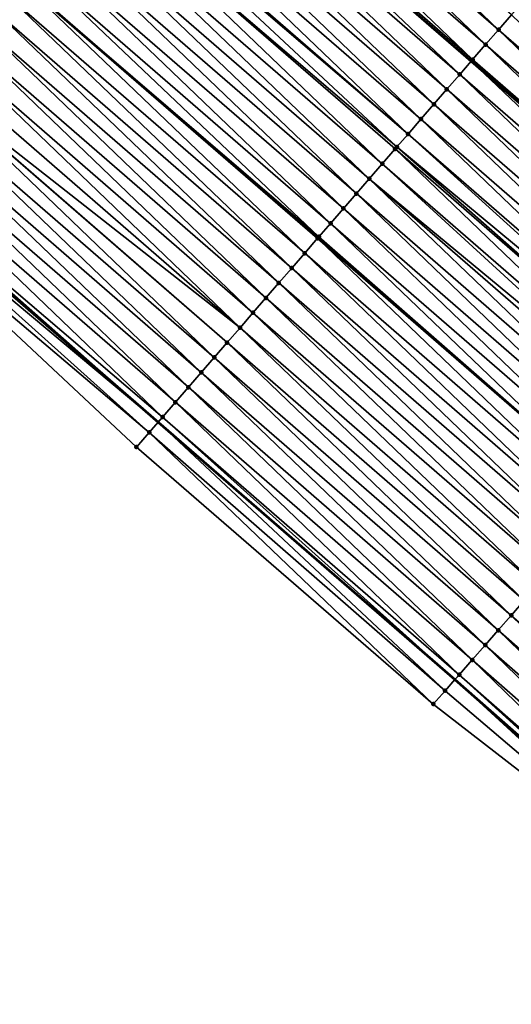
# Model space of a CAD drawing. Header units: feet. Extents: x 2017424 to 2024169, y 808042 to 818730.
# Tile 189 of 256: x 2018992 to 2019017, y 817349 to 817399. Entities that reach past the tile are written whole.
import ezdxf

# ---------------------------------------------------------------- set-up
doc = ezdxf.new("R2010")
doc.units = ezdxf.units.FT
doc.header["$MEASUREMENT"] = 0
for name, color, linetype, lineweight in [('EP_Travel Lane', 172, 'Continuous', 53), ('NB-Road Shots', 141, 'Continuous', 100), ('NB-Road X-Section', 40, 'Continuous', 13), ('STRIPING', 60, 'Continuous', 53)]:
    doc.layers.add(name, color=color, linetype=linetype, lineweight=lineweight)
doc.layers.add('I-77-MM15-17_NB-Surface-BORDER', color=7, linetype='Continuous')
doc.layers.add('I-77-MM15-17_NB-Surface-TIN', color=7, linetype='Continuous')

msp = doc.modelspace()

# ---------------------------------------------------------------- linework, layer by layer
at = {"layer": 'EP_Travel Lane'}
for points in [[(2018985.073937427, 817423.4912636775, 263.0262041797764), (2019000.181863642, 817410.3891753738, 262.8748321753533), (2019015.2915109, 817397.2868091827, 262.7117436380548), (2019030.427213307, 817384.1318589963, 262.5426080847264), (2019045.419234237, 817370.8950168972, 262.3686872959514), (2019060.411304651, 817357.6581311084, 262.203116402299), (2019075.466952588, 817344.3985831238, 262.0585442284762), (2019090.486803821, 817331.1927765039, 261.9129258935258), (2019105.520946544, 817317.9506723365, 261.7715390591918), (2019120.426101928, 817304.6159102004, 261.6282406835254), (2019135.331148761, 817291.2812451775, 261.4633631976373), (2019150.231595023, 817277.829352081, 261.3383087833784), (2019165.037024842, 817264.3838633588, 261.2022592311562), (2019179.87222211, 817250.8965134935, 261.0539170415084), (2019194.609704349, 817237.3771864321, 260.867438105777), (2019209.347330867, 817223.8577270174, 260.7043416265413)], [(2018984.308099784, 817392.0901700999, 262.3623027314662), (2018999.417576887, 817378.9879514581, 262.1726047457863), (2019014.458892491, 817365.9276127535, 261.9940425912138), (2019029.493000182, 817352.7387448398, 261.822046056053), (2019044.527161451, 817339.5498299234, 261.6590692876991), (2019059.44101462, 817326.3642059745, 261.5083338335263), (2019074.392999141, 817313.0818735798, 261.374234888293), (2019089.301963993, 817299.82693746, 261.2459221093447), (2019104.207213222, 817286.4920913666, 261.1213110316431), (2019119.112398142, 817273.1573028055, 260.9838827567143), (2019133.876936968, 817259.8264568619, 260.8269074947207), (2019148.682232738, 817246.3810898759, 260.6677443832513), (2019163.427059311, 817232.9762735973, 260.5117639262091), (2019178.164744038, 817219.4567607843, 260.3580951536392), (2019192.902361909, 817205.9373093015, 260.1935969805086), (2019207.666107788, 817192.4168013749, 260.0226011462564), (2019222.422592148, 817178.9177927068, 259.8709011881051), (2019237.08707226, 817165.4916230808, 259.751925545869), (2019251.732865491, 817151.8721054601, 259.6545377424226), (2019266.378700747, 817138.2525487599, 259.5691820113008), (2019281.054135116, 817124.6303908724, 259.4533578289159), (2019295.722256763, 817111.0352472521, 259.3179440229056), (2019310.345259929, 817097.4885562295, 259.17563194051), (2019324.82708628, 817083.8413021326, 259.0287365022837)]]:
    msp.add_polyline3d(points, dxfattribs=at)
at = {"layer": 'I-77-MM15-17_NB-Surface-BORDER', "color": 3, "linetype": 'Continuous', "lineweight": -3}
msp.add_polyline3d([(2019324.525445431, 817083.5234696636, 259.0168575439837), (2019309.994167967, 817097.1133661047, 259.1600204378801), (2019294.676345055, 817109.9073868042, 259.2542845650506), (2019280.602808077, 817124.1436772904, 259.4284852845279), (2019265.923801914, 817137.7635549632, 259.5430053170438), (2019251.372530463, 817151.4847636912, 259.6337164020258), (2019236.668594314, 817165.041774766, 259.7285835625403), (2019222.13068193, 817178.5988392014, 259.8568050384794), (2019207.478499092, 817192.2118087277, 260.0138645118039), (2019192.555326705, 817205.5592796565, 260.1713774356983), (2019177.413687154, 817218.6384822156, 260.3215726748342), (2019163.095211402, 817232.6147297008, 260.4951970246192), (2019148.160933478, 817245.8074219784, 260.6370065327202), (2019133.089710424, 817258.9601988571, 260.7760595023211), (2019118.656992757, 817272.6485206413, 260.9586559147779), (2019103.771362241, 817286.0051927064, 261.0934921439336), (2019088.866111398, 817299.3400326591, 261.2185314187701), (2019073.958506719, 817312.5930802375, 261.3456651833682), (2019058.815360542, 817325.6603837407, 261.4650958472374), (2019044.039869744, 817338.9944599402, 261.6295203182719), (2019029.20618714, 817352.4118348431, 261.806909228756), (2019013.3686053, 817364.6850217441, 261.9264749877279), (2018998.315566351, 817377.7179933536, 262.1044480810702), (2018983.699811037, 817391.389350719, 262.3112769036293)], dxfattribs=at)
at = {"layer": 'I-77-MM15-17_NB-Surface-TIN', "color": 128, "linetype": 'Continuous', "lineweight": -3}
for points in [[(2019016.673488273, 817398.8803231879, 262.7258759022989), (2019002.219172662, 817412.7380268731, 262.9192315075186), (2019001.563960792, 817411.9825816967, 262.9079870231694)], [(2019016.673488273, 817398.8803231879, 262.7258759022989), (2019017.328646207, 817399.6358151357, 262.7286873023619), (2019002.219172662, 817412.7380268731, 262.9192315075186)], [(2019016.018327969, 817398.1248332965, 262.722693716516), (2019001.563960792, 817411.9825816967, 262.9079870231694), (2019000.908734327, 817411.2271491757, 262.8944606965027)], [(2019016.018327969, 817398.1248332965, 262.722693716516), (2019016.673488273, 817398.8803231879, 262.7258759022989), (2019001.563960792, 817411.9825816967, 262.9079870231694)], [(2019015.363129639, 817397.3693763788, 262.7135661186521), (2019000.908734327, 817411.2271491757, 262.8944606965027), (2019000.253482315, 817410.4717388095, 262.8769396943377)], [(2019015.363129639, 817397.3693763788, 262.7135661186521), (2019016.018327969, 817398.1248332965, 262.722693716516), (2019000.908734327, 817411.2271491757, 262.8944606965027)], [(2019014.707883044, 817396.6139613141, 262.6968920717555), (2019000.181863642, 817410.3891753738, 262.8748321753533), (2018999.598219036, 817409.7163382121, 262.8576572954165)], [(2019000.253482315, 817410.4717388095, 262.8769396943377), (2019000.181863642, 817410.3891753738, 262.8748321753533), (2019015.2915109, 817397.2868091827, 262.7117436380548)], [(2019014.707883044, 817396.6139613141, 262.6968920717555), (2019015.2915109, 817397.2868091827, 262.7117436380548), (2019000.181863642, 817410.3891753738, 262.8748321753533)], [(2019015.363129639, 817397.3693763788, 262.7135661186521), (2019000.253482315, 817410.4717388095, 262.8769396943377), (2019015.2915109, 817397.2868091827, 262.7117436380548)], [(2019014.05261802, 817395.8585622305, 262.6773365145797), (2018999.598219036, 817409.7163382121, 262.8576572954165), (2018998.942961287, 817408.96093282, 262.8392394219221)], [(2019014.05261802, 817395.8585622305, 262.6773365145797), (2019014.707883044, 817396.6139613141, 262.6968920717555), (2018999.598219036, 817409.7163382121, 262.8576572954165)], [(2019013.397357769, 817395.1031590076, 262.6585272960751), (2018998.942961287, 817408.96093282, 262.8392394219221), (2018998.287715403, 817408.2055171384, 262.8226768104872)], [(2019013.397357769, 817395.1031590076, 262.6585272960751), (2019014.05261802, 817395.8585622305, 262.6773365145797), (2018998.942961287, 817408.96093282, 262.8392394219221)], [(2019012.742108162, 817394.3477465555, 262.6413822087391), (2018998.287715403, 817408.2055171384, 262.8226768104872), (2018997.63247658, 817407.4500953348, 262.807218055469)], [(2019012.742108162, 817394.3477465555, 262.6413822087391), (2019013.397357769, 817395.1031590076, 262.6585272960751), (2018998.287715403, 817408.2055171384, 262.8226768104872)], [(2019012.086863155, 817393.5923301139, 262.6249564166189), (2018997.63247658, 817407.4500953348, 262.807218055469), (2018996.977221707, 817406.6946874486, 262.7892498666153)], [(2019012.086863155, 817393.5923301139, 262.6249564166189), (2019012.742108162, 817394.3477465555, 262.6413822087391), (2018997.63247658, 817407.4500953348, 262.807218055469)], [(2019011.519796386, 817392.9385725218, 262.6107219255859), (2018996.888286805, 817406.5921630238, 262.7865161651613), (2018996.321944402, 817405.9392990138, 262.7677744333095)], [(2019012.086863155, 817393.5923301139, 262.6249564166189), (2018996.977221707, 817406.6946874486, 262.7892498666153), (2018996.888286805, 817406.5921630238, 262.7865161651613)], [(2019011.519796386, 817392.9385725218, 262.6107219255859), (2019012.086863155, 817393.5923301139, 262.6249564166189), (2018996.888286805, 817406.5921630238, 262.7865161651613)], [(2019010.776324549, 817392.0815393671, 262.5845073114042), (2018996.321944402, 817405.9392990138, 262.7677744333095), (2018995.666666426, 817405.1839111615, 262.7461939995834)], [(2019010.776324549, 817392.0815393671, 262.5845073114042), (2019011.431614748, 817392.8369166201, 262.6079991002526), (2018996.321944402, 817405.9392990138, 262.7677744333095)], [(2019011.431614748, 817392.8369166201, 262.6079991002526), (2019011.519796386, 817392.9385725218, 262.6107219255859), (2018996.321944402, 817405.9392990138, 262.7677744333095)], [(2019010.121019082, 817391.3261753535, 262.5586283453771), (2018995.666666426, 817405.1839111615, 262.7461939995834), (2018995.011390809, 817404.4285212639, 262.7249823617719)], [(2019010.121019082, 817391.3261753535, 262.5586283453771), (2019010.776324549, 817392.0815393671, 262.5845073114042), (2018995.666666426, 817405.1839111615, 262.7461939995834)], [(2019009.465733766, 817390.570793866, 262.5359000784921), (2018995.011390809, 817404.4285212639, 262.7249823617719), (2018994.356124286, 817403.67312348, 262.705192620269)], [(2019009.465733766, 817390.570793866, 262.5359000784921), (2019010.121019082, 817391.3261753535, 262.5586283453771), (2018995.011390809, 817404.4285212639, 262.7249823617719)], [(2019008.810451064, 817389.8154101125, 262.5135803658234), (2018994.356124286, 817403.67312348, 262.705192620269), (2018993.70086534, 817402.9177191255, 262.686587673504)], [(2019008.810451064, 817389.8154101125, 262.5135803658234), (2019009.465733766, 817390.570793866, 262.5359000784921), (2018994.356124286, 817403.67312348, 262.705192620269)], [(2019008.155174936, 817389.0600206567, 262.4922888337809), (2018993.70086534, 817402.9177191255, 262.686587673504), (2018993.045595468, 817402.1623242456, 262.6662743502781)], [(2019008.155174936, 817389.0600206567, 262.4922888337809), (2019008.810451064, 817389.8154101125, 262.5135803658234), (2018993.70086534, 817402.9177191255, 262.686587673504)], [(2019007.564781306, 817388.3794712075, 262.4696431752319), (2018993.045595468, 817402.1623242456, 262.6662743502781), (2018992.397879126, 817401.4156643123, 262.6440870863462)], [(2019007.564781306, 817388.3794712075, 262.4696431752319), (2019008.155174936, 817389.0600206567, 262.4922888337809), (2018993.045595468, 817402.1623242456, 262.6662743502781)], [(2019006.844565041, 817387.5492917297, 262.4406931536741), (2018992.390311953, 817401.4069411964, 262.6438278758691), (2018991.735020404, 817400.6515651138, 262.6201252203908)], [(2019007.499873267, 817388.3046533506, 262.4670035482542), (2018992.397879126, 817401.4156643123, 262.6440870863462), (2018992.390311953, 817401.4069411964, 262.6438278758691)], [(2019006.844565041, 817387.5492917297, 262.4406931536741), (2019007.499873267, 817388.3046533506, 262.4670035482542), (2018992.390311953, 817401.4069411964, 262.6438278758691)], [(2019007.564781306, 817388.3794712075, 262.4696431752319), (2018992.397879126, 817401.4156643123, 262.6440870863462), (2019007.507438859, 817388.3133740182, 262.4673112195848)], [(2019007.499873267, 817388.3046533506, 262.4670035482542), (2019007.507438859, 817388.3133740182, 262.4673112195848), (2018992.397879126, 817401.4156643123, 262.6440870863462)], [(2019006.18929481, 817386.7938971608, 262.4203235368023), (2018991.735020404, 817400.6515651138, 262.6201252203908), (2018991.079733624, 817399.8961848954, 262.5971683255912)], [(2019006.18929481, 817386.7938971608, 262.4203235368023), (2019006.844565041, 817387.5492917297, 262.4406931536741), (2018991.735020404, 817400.6515651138, 262.6201252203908)], [(2019005.534036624, 817386.0384921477, 262.4018371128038), (2018991.079733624, 817399.8961848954, 262.5971683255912), (2018990.424456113, 817399.1407966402, 262.575660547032)], [(2019005.534036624, 817386.0384921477, 262.4018371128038), (2019006.18929481, 817386.7938971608, 262.4203235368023), (2018991.079733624, 817399.8961848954, 262.5971683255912)], [(2019031.823974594, 817385.7246917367, 262.5494404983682), (2019017.328646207, 817399.6358151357, 262.7286873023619), (2019016.673488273, 817398.8803231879, 262.7258759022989)], [(2019004.878768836, 817385.2830954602, 262.3818495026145), (2018990.424456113, 817399.1407966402, 262.575660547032), (2018989.769186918, 817398.3854011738, 262.5554529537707)], [(2019004.878768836, 817385.2830954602, 262.3818495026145), (2019005.534036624, 817386.0384921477, 262.4018371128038), (2018990.424456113, 817399.1407966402, 262.575660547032)], [(2019031.164661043, 817384.9728236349, 262.5464571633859), (2019016.673488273, 817398.8803231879, 262.7258759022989), (2019016.018327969, 817398.1248332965, 262.722693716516)], [(2019031.164661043, 817384.9728236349, 262.5464571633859), (2019031.823974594, 817385.7246917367, 262.5494404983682), (2019016.673488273, 817398.8803231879, 262.7258759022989)], [(2019004.223500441, 817384.5276992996, 262.3617669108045), (2018989.769186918, 817398.3854011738, 262.5554529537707), (2018989.11393024, 817397.6299948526, 262.5372026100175)], [(2019004.223500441, 817384.5276992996, 262.3617669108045), (2019004.878768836, 817385.2830954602, 262.3818495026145), (2018989.769186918, 817398.3854011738, 262.5554529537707)], [(2019030.505350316, 817384.2209530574, 262.543948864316), (2019016.018327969, 817398.1248332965, 262.722693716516), (2019015.363129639, 817397.3693763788, 262.7135661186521)], [(2019030.505350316, 817384.2209530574, 262.543948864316), (2019031.164661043, 817384.9728236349, 262.5464571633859), (2019016.018327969, 817398.1248332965, 262.722693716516)], [(2019003.568230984, 817383.7723040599, 262.3415182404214), (2018989.11393024, 817397.6299948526, 262.5372026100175), (2018988.458656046, 817396.8746037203, 262.5162135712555)], [(2019003.568230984, 817383.7723040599, 262.3415182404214), (2019004.223500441, 817384.5276992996, 262.3617669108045), (2018989.11393024, 817397.6299948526, 262.5372026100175)], [(2019029.845987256, 817383.4691283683, 262.53263462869), (2019015.2915109, 817397.2868091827, 262.7117436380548), (2019014.707883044, 817396.6139613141, 262.6968920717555)], [(2019015.363129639, 817397.3693763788, 262.7135661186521), (2019015.2915109, 817397.2868091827, 262.7117436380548), (2019030.427213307, 817384.1318589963, 262.5426080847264)], [(2019029.845987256, 817383.4691283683, 262.53263462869), (2019030.427213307, 817384.1318589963, 262.5426080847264), (2019015.2915109, 817397.2868091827, 262.7117436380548)], [(2019030.505350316, 817384.2209530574, 262.543948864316), (2019015.363129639, 817397.3693763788, 262.7135661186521), (2019030.427213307, 817384.1318589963, 262.5426080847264)], [(2019003.568230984, 817383.7723040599, 262.3415182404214), (2018988.458656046, 817396.8746037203, 262.5162135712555), (2018987.811450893, 817396.1285918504, 262.4894943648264)], [(2019029.186545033, 817382.7173730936, 262.5079997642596), (2019014.707883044, 817396.6139613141, 262.6968920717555), (2019014.05261802, 817395.8585622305, 262.6773365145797)], [(2019029.186545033, 817382.7173730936, 262.5079997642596), (2019029.845987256, 817383.4691283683, 262.53263462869), (2019014.707883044, 817396.6139613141, 262.6968920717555)], [(2019002.25761983, 817382.2615762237, 262.2897258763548), (2018987.803342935, 817396.1192463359, 262.489139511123), (2018987.148018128, 817395.3638990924, 262.460236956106)], [(2019002.912941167, 817383.0169264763, 262.3180860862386), (2018987.811450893, 817396.1285918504, 262.4894943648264), (2018987.803342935, 817396.1192463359, 262.489139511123)], [(2019002.25761983, 817382.2615762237, 262.2897258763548), (2019002.912941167, 817383.0169264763, 262.3180860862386), (2018987.803342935, 817396.1192463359, 262.489139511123)], [(2019002.912941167, 817383.0169264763, 262.3180860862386), (2019003.568230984, 817383.7723040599, 262.3415182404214), (2018987.811450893, 817396.1285918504, 262.4894943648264)], [(2019028.527124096, 817381.965599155, 262.4869464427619), (2019014.05261802, 817395.8585622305, 262.6773365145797), (2019013.397357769, 817395.1031590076, 262.6585272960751)], [(2019028.527124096, 817381.965599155, 262.4869464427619), (2019029.186545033, 817382.7173730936, 262.5079997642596), (2019014.05261802, 817395.8585622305, 262.6773365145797)], [(2019001.602279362, 817381.5062425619, 262.258374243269), (2018987.148018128, 817395.3638990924, 262.460236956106), (2018986.492702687, 817394.6085437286, 262.4327985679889)], [(2019001.602279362, 817381.5062425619, 262.258374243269), (2019002.25761983, 817382.2615762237, 262.2897258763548), (2018987.148018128, 817395.3638990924, 262.460236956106)], [(2019027.867734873, 817381.2137974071, 262.4712297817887), (2019013.397357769, 817395.1031590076, 262.6585272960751), (2019012.742108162, 817394.3477465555, 262.6413822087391)], [(2019027.867734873, 817381.2137974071, 262.4712297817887), (2019028.527124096, 817381.965599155, 262.4869464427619), (2019013.397357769, 817395.1031590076, 262.6585272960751)], [(2019000.946947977, 817380.750901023, 262.228442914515), (2018986.492702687, 817394.6085437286, 262.4327985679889), (2018985.837412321, 817393.8531666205, 262.4092808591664)], [(2019001.602279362, 817381.5062425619, 262.258374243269), (2018986.492702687, 817394.6085437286, 262.4327985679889), (2019000.946947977, 817380.750901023, 262.228442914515)], [(2019027.208345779, 817380.4619955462, 262.4555347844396), (2019012.742108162, 817394.3477465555, 262.6413822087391), (2019012.086863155, 817393.5923301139, 262.6249564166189)], [(2019027.208345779, 817380.4619955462, 262.4555347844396), (2019027.867734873, 817381.2137974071, 262.4712297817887), (2019012.742108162, 817394.3477465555, 262.6413822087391)], [(2019000.291672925, 817379.9955106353, 262.2073193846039), (2018985.837412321, 817393.8531666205, 262.4092808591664), (2018985.182134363, 817393.0977787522, 262.3877032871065)], [(2019000.291672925, 817379.9955106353, 262.2073193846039), (2019000.946947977, 817380.750901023, 262.228442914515), (2018985.837412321, 817393.8531666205, 262.4092808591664)], [(2019026.92809009, 817380.1424738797, 262.4478968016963), (2019012.086863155, 817393.5923301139, 262.6249564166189), (2019011.519796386, 817392.9385725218, 262.6107219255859)], [(2019026.92809009, 817380.1424738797, 262.4478968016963), (2019027.208345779, 817380.4619955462, 262.4555347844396), (2019012.086863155, 817393.5923301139, 262.6249564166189)], [(2018999.636402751, 817379.2401160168, 262.1869587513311), (2018985.182134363, 817393.0977787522, 262.3877032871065), (2018984.415167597, 817392.2135305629, 262.3708281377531)], [(2018999.636402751, 817379.2401160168, 262.1869587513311), (2019000.291672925, 817379.9955106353, 262.2073193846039), (2018985.182134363, 817393.0977787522, 262.3877032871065)], [(2019025.889498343, 817378.9584525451, 262.4124925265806), (2019011.431614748, 817392.8369166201, 262.6079991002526), (2019010.776324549, 817392.0815393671, 262.5845073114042)], [(2019026.548934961, 817379.710212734, 262.4361843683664), (2019011.519796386, 817392.9385725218, 262.6107219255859), (2019011.431614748, 817392.8369166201, 262.6079991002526)], [(2019025.889498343, 817378.9584525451, 262.4124925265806), (2019026.548934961, 817379.710212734, 262.4361843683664), (2019011.431614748, 817392.8369166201, 262.6079991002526)], [(2019026.548934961, 817379.710212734, 262.4361843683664), (2019026.92809009, 817380.1424738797, 262.4478968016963), (2019011.519796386, 817392.9385725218, 262.6107219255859)], [(2018998.960127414, 817378.4608083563, 262.1425980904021), (2018984.067935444, 817391.8134596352, 262.3431793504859), (2018983.699811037, 817391.389350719, 262.3112769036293)], [(2018984.067935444, 817391.8134596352, 262.3431793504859), (2018999.417576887, 817378.9879514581, 262.1726047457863), (2018984.308099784, 817392.0901700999, 262.3623027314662)], [(2018998.960127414, 817378.4608083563, 262.1425980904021), (2018999.417576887, 817378.9879514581, 262.1726047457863), (2018984.067935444, 817391.8134596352, 262.3431793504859)], [(2018984.415167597, 817392.2135305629, 262.3708281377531), (2018984.308099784, 817392.0901700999, 262.3623027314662), (2018999.417576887, 817378.9879514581, 262.1726047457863)], [(2018999.636402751, 817379.2401160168, 262.1869587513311), (2018984.415167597, 817392.2135305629, 262.3708281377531), (2018999.417576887, 817378.9879514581, 262.1726047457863)], [(2019025.543966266, 817378.564563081, 262.3985449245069), (2019010.776324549, 817392.0815393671, 262.5845073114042), (2019010.121019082, 817391.3261753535, 262.5586283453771)], [(2019025.543966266, 817378.564563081, 262.3985449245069), (2019025.889498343, 817378.9584525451, 262.4124925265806), (2019010.776324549, 817392.0815393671, 262.5845073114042)], [(2018998.960127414, 817378.4608083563, 262.1425980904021), (2018983.699811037, 817391.389350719, 262.3112769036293), (2018998.315566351, 817377.7179933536, 262.1044480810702)], [(2019024.570603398, 817377.4549512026, 262.3614559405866), (2019010.121019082, 817391.3261753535, 262.5586283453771), (2019009.465733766, 817390.570793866, 262.5359000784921)], [(2019024.570603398, 817377.4549512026, 262.3614559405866), (2019025.230044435, 817378.2067075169, 262.3858913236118), (2019010.121019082, 817391.3261753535, 262.5586283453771)], [(2019025.230044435, 817378.2067075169, 262.3858913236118), (2019025.543966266, 817378.564563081, 262.3985449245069), (2019010.121019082, 817391.3261753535, 262.5586283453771)], [(2019023.911194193, 817376.7031669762, 262.3423769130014), (2019009.465733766, 817390.570793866, 262.5359000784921), (2019008.810451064, 817389.8154101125, 262.5135803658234)], [(2019023.911194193, 817376.7031669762, 262.3423769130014), (2019024.570603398, 817377.4549512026, 262.3614559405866), (2019009.465733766, 817390.570793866, 262.5359000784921)], [(2019023.251797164, 817375.9513720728, 262.3253467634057), (2019008.810451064, 817389.8154101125, 262.5135803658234), (2019008.155174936, 817389.0600206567, 262.4922888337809)], [(2019023.251797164, 817375.9513720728, 262.3253467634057), (2019023.911194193, 817376.7031669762, 262.3423769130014), (2019008.810451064, 817389.8154101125, 262.5135803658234)], [(2019007.564781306, 817388.3794712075, 262.4696431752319), (2019022.599950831, 817375.208319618, 262.2973581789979), (2019008.155174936, 817389.0600206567, 262.4922888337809)], [(2019023.251797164, 817375.9513720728, 262.3253467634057), (2019008.155174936, 817389.0600206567, 262.4922888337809), (2019022.599950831, 817375.208319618, 262.2973581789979)], [(2019021.932860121, 817374.4479076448, 262.2672263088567), (2019007.499873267, 817388.3046533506, 262.4670035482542), (2019006.844565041, 817387.5492917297, 262.4406931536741)], [(2019022.592333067, 817375.1996359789, 262.2970310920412), (2019007.507438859, 817388.3133740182, 262.4673112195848), (2019007.499873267, 817388.3046533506, 262.4670035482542)], [(2019021.932860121, 817374.4479076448, 262.2672263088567), (2019022.592333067, 817375.1996359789, 262.2970310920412), (2019007.499873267, 817388.3046533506, 262.4670035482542)], [(2019007.564781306, 817388.3794712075, 262.4696431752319), (2019007.507438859, 817388.3133740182, 262.4673112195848), (2019022.599950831, 817375.208319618, 262.2973581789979)], [(2019022.592333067, 817375.1996359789, 262.2970310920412), (2019022.599950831, 817375.208319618, 262.2973581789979), (2019007.507438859, 817388.3133740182, 262.4673112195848)], [(2019021.273434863, 817373.6961374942, 262.2454461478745), (2019006.844565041, 817387.5492917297, 262.4406931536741), (2019006.18929481, 817386.7938971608, 262.4203235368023)], [(2019021.273434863, 817373.6961374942, 262.2454461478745), (2019021.932860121, 817374.4479076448, 262.2672263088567), (2019006.844565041, 817387.5492917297, 262.4406931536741)], [(2019020.614016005, 817372.9443617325, 262.2247427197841), (2019006.18929481, 817386.7938971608, 262.4203235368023), (2019005.534036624, 817386.0384921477, 262.4018371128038)], [(2019020.614016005, 817372.9443617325, 262.2247427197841), (2019021.273434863, 817373.6961374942, 262.2454461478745), (2019006.18929481, 817386.7938971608, 262.4203235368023)], [(2019019.954587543, 817372.1925943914, 262.2024233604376), (2019005.534036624, 817386.0384921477, 262.4018371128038), (2019004.878768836, 817385.2830954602, 262.3818495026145)], [(2019019.954587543, 817372.1925943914, 262.2024233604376), (2019020.614016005, 817372.9443617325, 262.2247427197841), (2019005.534036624, 817386.0384921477, 262.4018371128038)], [(2019019.295170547, 817371.4408169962, 262.1820333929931), (2019004.878768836, 817385.2830954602, 262.3818495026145), (2019004.223500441, 817384.5276992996, 262.3617669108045)], [(2019019.295170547, 817371.4408169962, 262.1820333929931), (2019019.954587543, 817372.1925943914, 262.2024233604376), (2019004.878768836, 817385.2830954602, 262.3818495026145)], [(2019018.635763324, 817370.6890310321, 262.1632878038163), (2019004.223500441, 817384.5276992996, 262.3617669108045), (2019003.568230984, 817383.7723040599, 262.3415182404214)], [(2019018.635763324, 817370.6890310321, 262.1632878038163), (2019019.295170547, 817371.4408169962, 262.1820333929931), (2019004.223500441, 817384.5276992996, 262.3617669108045)], [(2019017.976321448, 817369.9372754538, 262.1387112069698), (2019003.568230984, 817383.7723040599, 262.3415182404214), (2019002.912941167, 817383.0169264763, 262.3180860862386)], [(2019017.976321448, 817369.9372754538, 262.1387112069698), (2019018.635763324, 817370.6890310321, 262.1632878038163), (2019003.568230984, 817383.7723040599, 262.3415182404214)], [(2019017.316841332, 817369.1855534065, 262.1077000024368), (2019002.912941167, 817383.0169264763, 262.3180860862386), (2019002.25761983, 817382.2615762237, 262.2897258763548)], [(2019017.316841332, 817369.1855534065, 262.1077000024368), (2019017.976321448, 817369.9372754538, 262.1387112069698), (2019002.912941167, 817383.0169264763, 262.3180860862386)], [(2019016.657360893, 817368.4338316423, 262.0766344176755), (2019002.25761983, 817382.2615762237, 262.2897258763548), (2019001.602279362, 817381.5062425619, 262.258374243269)], [(2019016.657360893, 817368.4338316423, 262.0766344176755), (2019017.316841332, 817369.1855534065, 262.1077000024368), (2019002.25761983, 817382.2615762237, 262.2897258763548)], [(2019015.997887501, 817367.6821036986, 262.0467547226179), (2019001.602279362, 817381.5062425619, 262.258374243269), (2019000.946947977, 817380.750901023, 262.228442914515)], [(2019015.997887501, 817367.6821036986, 262.0467547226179), (2019016.657360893, 817368.4338316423, 262.0766344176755), (2019001.602279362, 817381.5062425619, 262.258374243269)], [(2019015.338445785, 817366.9303479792, 262.0222051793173), (2019000.946947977, 817380.750901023, 262.228442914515), (2019000.291672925, 817379.9955106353, 262.2073193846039)], [(2019015.338445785, 817366.9303479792, 262.0222051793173), (2019015.997887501, 817367.6821036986, 262.0467547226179), (2019000.946947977, 817380.750901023, 262.228442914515)], [(2019014.679041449, 817366.1785594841, 262.0039452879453), (2019000.291672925, 817379.9955106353, 262.2073193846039), (2018999.636402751, 817379.2401160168, 262.1869587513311)], [(2019014.679041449, 817366.1785594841, 262.0039452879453), (2019015.338445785, 817366.9303479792, 262.0222051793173), (2019000.291672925, 817379.9955106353, 262.2073193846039)], [(2019013.963746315, 817365.3631980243, 261.9717700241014), (2018999.417576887, 817378.9879514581, 262.1726047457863), (2018998.960127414, 817378.4608083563, 262.1425980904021)], [(2018999.636402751, 817379.2401160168, 262.1869587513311), (2018999.417576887, 817378.9879514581, 262.1726047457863), (2019014.458892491, 817365.9276127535, 261.9940425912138)], [(2019013.963746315, 817365.3631980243, 261.9717700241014), (2019014.458892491, 817365.9276127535, 261.9940425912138), (2018999.417576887, 817378.9879514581, 262.1726047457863)], [(2019014.679041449, 817366.1785594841, 262.0039452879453), (2018999.636402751, 817379.2401160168, 262.1869587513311), (2019014.458892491, 817365.9276127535, 261.9940425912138)], [(2019013.3686053, 817364.6850217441, 261.9264749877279), (2018998.960127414, 817378.4608083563, 262.1425980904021), (2018998.315566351, 817377.7179933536, 262.1044480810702)], [(2019013.3686053, 817364.6850217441, 261.9264749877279), (2019013.963746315, 817365.3631980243, 261.9717700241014), (2018998.960127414, 817378.4608083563, 262.1425980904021)], [(2019017.316841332, 817369.1855534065, 262.1077000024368), (2019032.353932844, 817356.0001466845, 261.9308362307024), (2019017.976321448, 817369.9372754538, 262.1387112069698)], [(2019016.657360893, 817368.4338316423, 262.0766344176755), (2019031.694450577, 817355.2484265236, 261.8994632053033), (2019017.316841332, 817369.1855534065, 262.1077000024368)], [(2019017.316841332, 817369.1855534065, 262.1077000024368), (2019031.694450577, 817355.2484265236, 261.8994632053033), (2019032.353932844, 817356.0001466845, 261.9308362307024)], [(2019015.997887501, 817367.6821036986, 262.0467547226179), (2019031.034980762, 817354.4966954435, 261.870185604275), (2019016.657360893, 817368.4338316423, 262.0766344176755)], [(2019016.657360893, 817368.4338316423, 262.0766344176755), (2019031.034980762, 817354.4966954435, 261.870185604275), (2019031.694450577, 817355.2484265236, 261.8994632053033)], [(2019015.338445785, 817366.9303479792, 262.0222051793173), (2019030.375556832, 817353.7449241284, 261.8486291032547), (2019015.997887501, 817367.6821036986, 262.0467547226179)], [(2019015.997887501, 817367.6821036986, 262.0467547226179), (2019030.375556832, 817353.7449241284, 261.8486291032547), (2019031.034980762, 817354.4966954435, 261.870185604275)], [(2019014.679041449, 817366.1785594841, 262.0039452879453), (2019029.716173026, 817352.9931176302, 261.8338242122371), (2019015.338445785, 817366.9303479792, 262.0222051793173)], [(2019015.338445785, 817366.9303479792, 262.0222051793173), (2019029.716173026, 817352.9931176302, 261.8338242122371), (2019030.375556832, 817353.7449241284, 261.8486291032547)], [(2019013.963746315, 817365.3631980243, 261.9717700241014), (2019029.20618714, 817352.4118348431, 261.806909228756), (2019014.458892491, 817365.9276127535, 261.9940425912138)], [(2019014.679041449, 817366.1785594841, 262.0039452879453), (2019014.458892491, 817365.9276127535, 261.9940425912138), (2019029.493000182, 817352.7387448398, 261.822046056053)], [(2019029.20618714, 817352.4118348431, 261.806909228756), (2019029.493000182, 817352.7387448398, 261.822046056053), (2019014.458892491, 817365.9276127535, 261.9940425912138)], [(2019014.679041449, 817366.1785594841, 262.0039452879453), (2019029.493000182, 817352.7387448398, 261.822046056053), (2019029.716173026, 817352.9931176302, 261.8338242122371)], [(2019013.3686053, 817364.6850217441, 261.9264749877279), (2019029.20618714, 817352.4118348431, 261.806909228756), (2019013.963746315, 817365.3631980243, 261.9717700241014)]]:
    msp.add_3dface(points, dxfattribs=at)
at = {"layer": 'NB-Road Shots', "lineweight": 100}
for p in [(2019016.673488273, 817398.8803231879, 262.7258759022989), (2019016.018327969, 817398.1248332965, 262.722693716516), (2019015.363129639, 817397.3693763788, 262.7135661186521), (2019014.707883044, 817396.6139613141, 262.6968920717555), (2019014.05261802, 817395.8585622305, 262.6773365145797), (2019013.397357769, 817395.1031590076, 262.6585272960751), (2019012.742108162, 817394.3477465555, 262.6413822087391), (2019012.086863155, 817393.5923301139, 262.6249564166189), (2019011.431614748, 817392.8369166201, 262.6079991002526), (2019011.519796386, 817392.9385725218, 262.6107219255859), (2019010.776324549, 817392.0815393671, 262.5845073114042), (2019010.121019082, 817391.3261753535, 262.5586283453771), (2019009.465733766, 817390.570793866, 262.5359000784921), (2019008.810451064, 817389.8154101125, 262.5135803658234), (2019008.155174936, 817389.0600206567, 262.4922888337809), (2019007.499873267, 817388.3046533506, 262.4670035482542), (2019007.564781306, 817388.3794712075, 262.4696431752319), (2019006.844565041, 817387.5492917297, 262.4406931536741), (2019006.18929481, 817386.7938971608, 262.4203235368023), (2019005.534036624, 817386.0384921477, 262.4018371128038), (2019004.878768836, 817385.2830954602, 262.3818495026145), (2019004.223500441, 817384.5276992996, 262.3617669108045), (2019003.568230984, 817383.7723040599, 262.3415182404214), (2019002.912941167, 817383.0169264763, 262.3180860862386), (2019002.25761983, 817382.2615762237, 262.2897258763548), (2019001.602279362, 817381.5062425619, 262.258374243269), (2019000.946947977, 817380.750901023, 262.228442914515), (2019000.291672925, 817379.9955106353, 262.2073193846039), (2018999.636402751, 817379.2401160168, 262.1869587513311), (2018998.960127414, 817378.4608083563, 262.1425980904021), (2018998.315566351, 817377.7179933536, 262.1044480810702), (2019017.316841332, 817369.1855534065, 262.1077000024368), (2019016.657360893, 817368.4338316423, 262.0766344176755), (2019015.997887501, 817367.6821036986, 262.0467547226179), (2019015.338445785, 817366.9303479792, 262.0222051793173), (2019014.679041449, 817366.1785594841, 262.0039452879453), (2019013.963746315, 817365.3631980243, 261.9717700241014), (2019013.3686053, 817364.6850217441, 261.9264749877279)]:
    msp.add_point(p, dxfattribs=at)
at = {"layer": 'NB-Road X-Section', "extrusion": (-0.7554804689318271, 0.6551164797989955, 0.008465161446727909), "elevation": -989813.962182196, "flags": 128}
msp.add_lwpolyline([(-1940262.244150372, 8641.555896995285), (-1940262.805740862, 8641.587800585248), (-1940263.33548312, 8641.615450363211), (-1940264.506009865, 8641.632326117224), (-1940265.506009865, 8641.653904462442), (-1940266.506009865, 8641.677423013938), (-1940267.506009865, 8641.704862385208), (-1940268.506009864, 8641.733765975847), (-1940268.518382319, 8641.734120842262), (-1940269.506009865, 8641.760841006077), (-1940270.506009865, 8641.78183079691), (-1940271.506009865, 8641.800081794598), (-1940272.506009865, 8641.820290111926), (-1940273.506009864, 8641.841798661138), (-1940274.506009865, 8641.864756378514), (-1940275.506009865, 8641.888459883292), (-1940276.506009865, 8641.91090716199), (-1940277.506009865, 8641.931221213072), (-1940278.506009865, 8641.949826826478), (-1940279.506009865, 8641.969617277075), (-1940280.506009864, 8641.99082967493), (-1940281.506009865, 8642.012410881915), (-1940282.370287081, 8642.031153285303), (-1940282.506009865, 8642.033887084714), (-1940283.506009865, 8642.051855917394), (-1940284.506009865, 8642.067315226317), (-1940285.506009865, 8642.083878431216), (-1940286.506009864, 8642.102296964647), (-1940287.506009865, 8642.121580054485), (-1940288.506009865, 8642.139101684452), (-1940289.506009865, 8642.152628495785), (-1940290.506009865, 8642.163873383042), (-1940290.948191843, 8642.167839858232)], dxfattribs=at)
at = {"layer": 'NB-Road X-Section', "extrusion": (-0.7554804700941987, 0.6551164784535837, 0.008465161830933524), "elevation": -989833.9656286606, "flags": 128}
msp.add_lwpolyline([(-1940261.488942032, 8641.518779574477), (-1940262.472422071, 8641.556930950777), (-1940263.504249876, 8641.601293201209), (-1940264.504249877, 8641.621654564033), (-1940265.504249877, 8641.64277885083), (-1940266.504249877, 8641.672711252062), (-1940267.504249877, 8641.704064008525), (-1940268.504249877, 8641.732425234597), (-1940269.504249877, 8641.755858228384), (-1940270.504249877, 8641.776107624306), (-1940271.504249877, 8641.796190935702), (-1940272.504249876, 8641.816179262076), (-1940273.504249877, 8641.83466634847), (-1940274.504249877, 8641.855036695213), (-1940275.504249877, 8641.881348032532), (-1940275.603299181, 8641.883987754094), (-1940276.504249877, 8641.906634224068), (-1940277.504249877, 8641.927926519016), (-1940278.504249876, 8641.950247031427), (-1940279.504249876, 8641.972976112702), (-1940280.504249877, 8641.99885600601), (-1940281.504249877, 8642.022348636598), (-1940281.638822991, 8642.025071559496), (-1940282.504249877, 8642.039306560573), (-1940283.504249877, 8642.055732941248), (-1940284.504249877, 8642.07287864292), (-1940285.504249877, 8642.091688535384), (-1940286.504249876, 8642.111244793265), (-1940287.504249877, 8642.127919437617), (-1940288.504249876, 8642.137047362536), (-1940289.504249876, 8642.14022966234), (-1940290.504249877, 8642.143041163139), (-1940291.504249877, 8642.149902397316), (-1940292.046442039, 8642.15409773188)], dxfattribs=at)
at = {"layer": 'NB-Road X-Section', "extrusion": (-0.751860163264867, 0.6592752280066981, 0.00790371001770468), "elevation": -979145.3616802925, "flags": 128}
msp.add_lwpolyline([(-1945690.217715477, 8001.057390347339), (-1945691.119999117, 8001.102686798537), (-1945692.204647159, 8001.134863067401), (-1945693.204647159, 8001.15312352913), (-1945694.204647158, 8001.177673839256), (-1945695.204647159, 8001.20755446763), (-1945696.204647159, 8001.238621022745), (-1945697.204647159, 8001.269633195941), (-1945698.204647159, 8001.294210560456), (-1945699.204647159, 8001.312956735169), (-1945700.204647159, 8001.333347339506), (-1945701.204647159, 8001.355667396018), (-1945702.204647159, 8001.376371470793), (-1945703.204647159, 8001.398152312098), (-1945704.204647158, 8001.427958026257), (-1945705.204647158, 8001.456274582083), (-1945706.204647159, 8001.473305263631), (-1945707.204647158, 8001.492384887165), (-1945708.204647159, 8001.516821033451), (-1945708.680680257, 8001.52947502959), (-1945709.204647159, 8001.543423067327), (-1945710.204647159, 8001.567115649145), (-1945710.779632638, 8001.578828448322), (-1945711.204647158, 8001.586466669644), (-1945712.204647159, 8001.602162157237), (-1945713.204647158, 8001.617879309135), (-1945714.204647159, 8001.638933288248), (-1945715.204647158, 8001.663568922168), (-1945716.204647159, 8001.674883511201), (-1945717.204647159, 8001.67739188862), (-1945718.204647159, 8001.680375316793), (-1945719.204647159, 8001.685108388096), (-1945720.204647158, 8001.691185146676), (-1945721.204647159, 8001.69694572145), (-1945721.396204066, 8001.697837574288)], dxfattribs=at)
at = {"layer": 'STRIPING'}
msp.add_polyline3d([(2018977.2887416, 817414.5188140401, 262.7992394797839), (2018992.397879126, 817401.4156643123, 262.6440870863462), (2019007.507438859, 817388.3133740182, 262.4673112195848), (2019022.599950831, 817375.208319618, 262.2973581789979), (2019037.637021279, 817362.022923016, 262.1176446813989), (2019052.674259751, 817348.8373790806, 261.9662048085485), (2019067.6497042, 817335.6014366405, 261.8088131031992), (2019082.601657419, 817322.3191320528, 261.6690339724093), (2019097.54316578, 817309.0358494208, 261.5262491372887), (2019112.448399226, 817295.7010174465, 261.3984894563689), (2019127.353565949, 817282.3662451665, 261.2574520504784), (2019142.18711545, 817268.9739330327, 261.1047321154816), (2019156.992375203, 817255.5285987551, 260.9393739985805), (2019171.783166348, 817242.0818038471, 260.7946834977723), (2019186.520814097, 817228.5623249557, 260.6350275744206), (2019201.258451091, 817215.0428559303, 260.4736294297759), (2019216.009253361, 817201.5342542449, 260.2953422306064)], dxfattribs=at)

doc.saveas('drawing.dxf')
